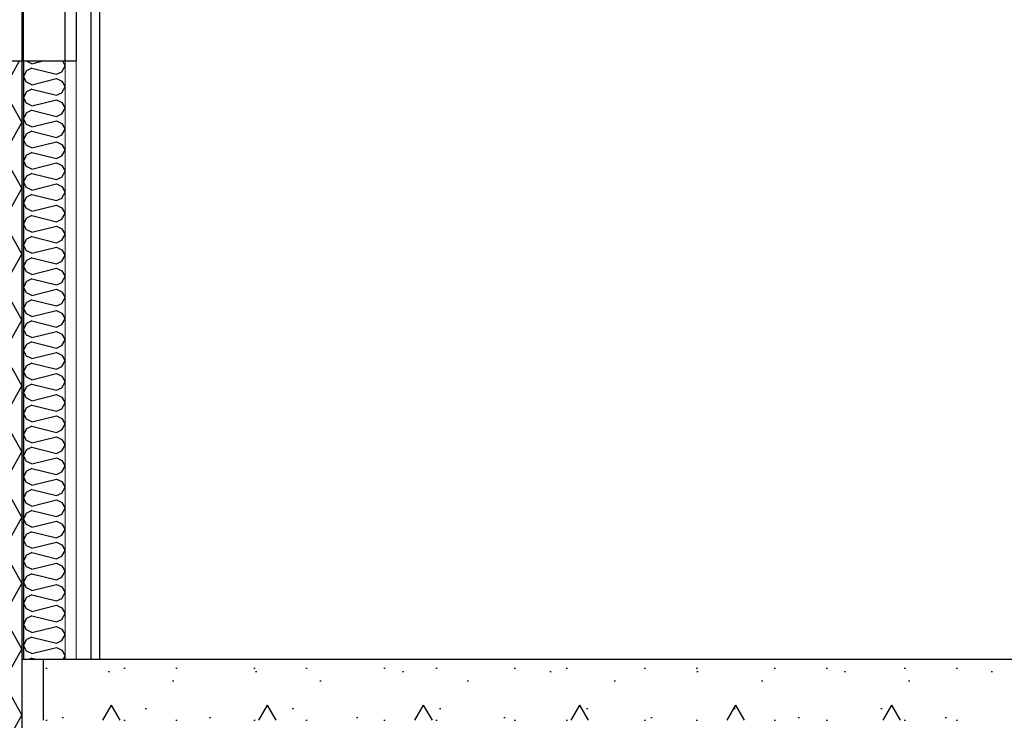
# Model space of a CAD drawing. Header units: millimetres. Extents: x -82116 to -59237, y -2070 to 13065.
# Tile 5 of 66: x -77671 to -76535, y 3750 to 4557. Entities that reach past the tile are written whole.
import ezdxf

# ---------------------------------------------------------------- set-up
doc = ezdxf.new("R2010")
doc.units = ezdxf.units.MM
doc.header["$LTSCALE"] = 0.5
doc.header["$MEASUREMENT"] = 0
doc.linetypes.add('PLINE', pattern=[0])
for name, color, linetype in [('0(Nye konstruksjoner)', 7, 'Continuous'), ('222- Søyler', 7, 'Continuous'), ('232- Ikke-bærende yttervegger', 7, 'Continuous'), ('232- Ikke-bærende yttervegger (Skravur)', 7, 'Continuous'), ('232- Ikke-bærende yttervegger (Skravur)(Nye konstruksjoner)', 7, 'Continuous'), ('232- Ikke-bærende yttervegger(Nye konstruksjoner)', 7, 'Continuous'), ('253- Oppforet gulv_ påstøp', 7, 'Continuous'), ('253- Oppforet gulv_ påstøp (Skravur)', 7, 'Continuous')]:
    doc.layers.add(name, color=color, linetype=linetype)
doc.layers.add('236- Innvendig kledning og overflate(Nye konstruksjoner)', color=7, linetype='Continuous', lineweight=0)

# ---------------------------------------------------------------- blocks, each defined once
blk = doc.blocks.new('*X5')
at = {"layer": '232- Ikke-bærende yttervegger (Skravur)', "linetype": 'PLINE'}
for p, q in [((-77679.7, 4494.1), (-77670.8, 4510)), ((-77808.4, 4497.6), (-77818.2, 4476.9)), ((-77788, 4506.8), (-77808.4, 4497.6)), ((-77788, 4506.8), (-77700, 4484.8)), ((-77700, 4484.8), (-77679.7, 4494.1)), ((-77808.4, 4456.1), (-77818.2, 4476.9)), ((-77788, 4446.9), (-77700, 4468.9)), ((-77700, 4468.9), (-77679.7, 4459.6)), ((-77788, 4446.9), (-77808.4, 4456.1)), ((-77679.7, 4459.6), (-77668.2, 4438.9)), ((-77788, 4430.9), (-77808.4, 4421.7)), ((-77788, 4430.9), (-77700, 4409)), ((-77679.7, 4418.2), (-77668.2, 4438.9)), ((-77808.4, 4421.7), (-77818.2, 4401)), ((-77700, 4409), (-77679.7, 4418.2)), ((-77808.4, 4380.3), (-77818.2, 4401)), ((-77788, 4371), (-77700, 4393)), ((-77700, 4393), (-77679.7, 4383.8)), ((-77679.7, 4383.8), (-77668.2, 4363)), ((-77788, 4371), (-77808.4, 4380.3)), ((-77679.7, 4342.3), (-77668.2, 4363)), ((-77788, 4355.1), (-77808.4, 4345.8)), ((-77788, 4355.1), (-77700, 4333.1)), ((-77808.4, 4345.8), (-77818.2, 4325.1)), ((-77700, 4333.1), (-77679.7, 4342.3)), ((-77808.4, 4304.4), (-77818.2, 4325.1)), ((-77788, 4295.1), (-77700, 4317.1)), ((-77700, 4317.1), (-77679.7, 4307.9)), ((-77788, 4295.1), (-77808.4, 4304.4)), ((-77679.7, 4307.9), (-77668.2, 4287.2)), ((-77679.7, 4266.4), (-77668.2, 4287.2)), ((-77808.4, 4269.9), (-77818.2, 4249.2)), ((-77788, 4279.2), (-77808.4, 4269.9)), ((-77788, 4279.2), (-77700, 4257.2)), ((-77700, 4257.2), (-77679.7, 4266.4)), ((-77808.4, 4228.5), (-77818.2, 4249.2)), ((-77788, 4219.3), (-77700, 4241.3)), ((-77700, 4241.3), (-77679.7, 4232)), ((-77788, 4219.3), (-77808.4, 4228.5)), ((-77679.7, 4232), (-77668.2, 4211.3)), ((-77788, 4203.3), (-77808.4, 4194.1)), ((-77788, 4203.3), (-77700, 4181.3)), ((-77679.7, 4190.6), (-77668.2, 4211.3)), ((-77808.4, 4194.1), (-77818.2, 4173.3)), ((-77700, 4181.3), (-77679.7, 4190.6)), ((-77808.4, 4152.6), (-77818.2, 4173.3)), ((-77788, 4143.4), (-77700, 4165.4)), ((-77700, 4165.4), (-77679.7, 4156.1)), ((-77679.7, 4156.1), (-77668.2, 4135.4)), ((-77788, 4143.4), (-77808.4, 4152.6)), ((-77679.7, 4114.7), (-77668.2, 4135.4)), ((-77788, 4127.4), (-77808.4, 4118.2)), ((-77788, 4127.4), (-77700, 4105.4)), ((-77808.4, 4118.2), (-77818.2, 4097.5)), ((-77700, 4105.4), (-77679.7, 4114.7)), ((-77808.4, 4076.7), (-77818.2, 4097.5)), ((-77788, 4067.5), (-77700, 4089.5)), ((-77700, 4089.5), (-77679.7, 4080.2)), ((-77788, 4067.5), (-77808.4, 4076.7)), ((-77679.7, 4080.2), (-77668.2, 4059.5)), ((-77679.7, 4038.8), (-77668.2, 4059.5)), ((-77808.4, 4042.3), (-77818.2, 4021.6)), ((-77788, 4051.6), (-77808.4, 4042.3)), ((-77788, 4051.6), (-77700, 4029.6)), ((-77700, 4029.6), (-77679.7, 4038.8)), ((-77808.4, 4000.9), (-77818.2, 4021.6)), ((-77788, 3991.6), (-77700, 4013.6)), ((-77700, 4013.6), (-77679.7, 4004.4)), ((-77788, 3991.6), (-77808.4, 4000.9)), ((-77679.7, 4004.4), (-77668.2, 3983.6)), ((-77788, 3975.7), (-77808.4, 3966.4)), ((-77788, 3975.7), (-77700, 3953.7)), ((-77679.7, 3962.9), (-77668.2, 3983.6)), ((-77808.4, 3966.4), (-77818.2, 3945.7)), ((-77700, 3953.7), (-77679.7, 3962.9)), ((-77808.4, 3925), (-77818.2, 3945.7)), ((-77788, 3915.7), (-77700, 3937.7)), ((-77700, 3937.7), (-77679.7, 3928.5)), ((-77679.7, 3928.5), (-77668.2, 3907.8)), ((-77788, 3915.7), (-77808.4, 3925)), ((-77679.7, 3887), (-77668.2, 3907.8)), ((-77788, 3899.8), (-77808.4, 3890.5)), ((-77788, 3899.8), (-77700, 3877.8)), ((-77808.4, 3890.5), (-77818.2, 3869.8)), ((-77700, 3877.8), (-77679.7, 3887)), ((-77808.4, 3849.1), (-77818.2, 3869.8)), ((-77788, 3839.9), (-77700, 3861.9)), ((-77700, 3861.9), (-77679.7, 3852.6)), ((-77788, 3839.9), (-77808.4, 3849.1)), ((-77679.7, 3852.6), (-77668.2, 3831.9)), ((-77679.7, 3811.2), (-77668.2, 3831.9)), ((-77788, 3823.9), (-77808.4, 3814.7)), ((-77788, 3823.9), (-77700, 3801.9)), ((-77808.4, 3814.7), (-77818.2, 3793.9)), ((-77700, 3801.9), (-77679.7, 3811.2)), ((-77808.4, 3773.2), (-77818.2, 3793.9)), ((-77788, 3764), (-77700, 3786)), ((-77700, 3786), (-77679.7, 3776.7)), ((-77788, 3764), (-77808.4, 3773.2)), ((-77679.7, 3776.7), (-77668.2, 3756)), ((-77788, 3748), (-77808.4, 3738.8)), ((-77788, 3748), (-77700, 3726)), ((-77679.7, 3735.3), (-77668.2, 3756)), ((-77808.4, 3738.8), (-77818.2, 3718.1)), ((-77700, 3726), (-77679.7, 3735.3)), ((-77808.4, 3697.3), (-77818.2, 3718.1)), ((-77788, 3688.1), (-77700, 3710.1)), ((-77700, 3710.1), (-77679.7, 3700.9)), ((-77788, 3688.1), (-77808.4, 3697.3)), ((-77679.7, 3700.9), (-77668.2, 3680.1)), ((-77679.7, 3659.4), (-77668.2, 3680.1)), ((-77788, 3672.2), (-77808.4, 3662.9)), ((-77788, 3672.2), (-77700, 3650.2)), ((-77808.4, 3662.9), (-77814.5, 3650)), ((-77700, 3650.2), (-77679.7, 3659.4))]:
    blk.add_line(p, q, dxfattribs=at)
blk = doc.blocks.new('*X12')
at = {"layer": '232- Ikke-bærende yttervegger (Skravur)(Nye konstruksjoner)', "linetype": 'PLINE'}
for p, q in [((-77663, 4509.7), (-77663.2, 4510)), ((-77656.5, 4506.7), (-77663, 4509.7)), ((-77656.5, 4506.7), (-77643.4, 4510)), ((-77621.4, 4510), (-77618.2, 4504.2)), ((-77663, 4498.7), (-77666.2, 4492)), ((-77656.5, 4501.6), (-77663, 4498.7)), ((-77656.5, 4501.6), (-77628.4, 4494.6)), ((-77628.4, 4494.6), (-77621.9, 4497.5)), ((-77621.9, 4497.5), (-77618.2, 4504.2)), ((-77663, 4485.4), (-77666.2, 4492)), ((-77656.5, 4482.4), (-77663, 4485.4)), ((-77656.5, 4482.4), (-77628.4, 4489.5)), ((-77628.4, 4489.5), (-77621.9, 4486.5)), ((-77621.9, 4486.5), (-77618.2, 4479.9)), ((-77663, 4474.4), (-77666.2, 4467.8)), ((-77656.5, 4477.3), (-77663, 4474.4)), ((-77656.5, 4477.3), (-77628.4, 4470.3)), ((-77621.9, 4473.3), (-77618.2, 4479.9)), ((-77663, 4461.1), (-77666.2, 4467.8)), ((-77656.5, 4458.2), (-77628.4, 4465.2)), ((-77628.4, 4470.3), (-77621.9, 4473.3)), ((-77628.4, 4465.2), (-77621.9, 4462.2)), ((-77621.9, 4462.2), (-77618.2, 4455.6)), ((-77656.5, 4458.2), (-77663, 4461.1)), ((-77656.5, 4453.1), (-77663, 4450.1)), ((-77656.5, 4453.1), (-77628.4, 4446)), ((-77621.9, 4449), (-77618.2, 4455.6)), ((-77663, 4450.1), (-77666.2, 4443.5)), ((-77663, 4436.8), (-77666.2, 4443.5)), ((-77656.5, 4433.9), (-77628.4, 4440.9)), ((-77628.4, 4446), (-77621.9, 4449)), ((-77628.4, 4440.9), (-77621.9, 4438)), ((-77656.5, 4433.9), (-77663, 4436.8)), ((-77656.5, 4428.8), (-77663, 4425.8)), ((-77656.5, 4428.8), (-77628.4, 4421.7)), ((-77621.9, 4438), (-77618.2, 4431.3)), ((-77621.9, 4424.7), (-77618.2, 4431.3)), ((-77663, 4425.8), (-77666.2, 4419.2)), ((-77663, 4412.6), (-77666.2, 4419.2)), ((-77628.4, 4421.7), (-77621.9, 4424.7)), ((-77656.5, 4409.6), (-77663, 4412.6)), ((-77656.5, 4409.6), (-77628.4, 4416.6)), ((-77628.4, 4416.6), (-77621.9, 4413.7)), ((-77621.9, 4413.7), (-77618.2, 4407.1)), ((-77621.9, 4400.4), (-77618.2, 4407.1)), ((-77663, 4401.5), (-77666.2, 4394.9)), ((-77663, 4388.3), (-77666.2, 4394.9)), ((-77656.5, 4404.5), (-77663, 4401.5)), ((-77656.5, 4404.5), (-77628.4, 4397.5)), ((-77628.4, 4397.5), (-77621.9, 4400.4)), ((-77656.5, 4385.3), (-77663, 4388.3)), ((-77656.5, 4385.3), (-77628.4, 4392.4)), ((-77628.4, 4392.4), (-77621.9, 4389.4)), ((-77621.9, 4389.4), (-77618.2, 4382.8)), ((-77621.9, 4376.1), (-77618.2, 4382.8)), ((-77663, 4377.3), (-77666.2, 4370.6)), ((-77656.5, 4380.2), (-77663, 4377.3)), ((-77656.5, 4380.2), (-77628.4, 4373.2)), ((-77628.4, 4373.2), (-77621.9, 4376.1)), ((-77663, 4364), (-77666.2, 4370.6)), ((-77656.5, 4361), (-77663, 4364)), ((-77656.5, 4361), (-77628.4, 4368.1)), ((-77628.4, 4368.1), (-77621.9, 4365.1)), ((-77621.9, 4365.1), (-77618.2, 4358.5)), ((-77663, 4353), (-77666.2, 4346.3)), ((-77656.5, 4355.9), (-77663, 4353)), ((-77656.5, 4355.9), (-77628.4, 4348.9)), ((-77628.4, 4348.9), (-77621.9, 4351.9)), ((-77621.9, 4351.9), (-77618.2, 4358.5)), ((-77663, 4339.7), (-77666.2, 4346.3)), ((-77656.5, 4336.8), (-77663, 4339.7)), ((-77656.5, 4336.8), (-77628.4, 4343.8)), ((-77628.4, 4343.8), (-77621.9, 4340.8)), ((-77621.9, 4340.8), (-77618.2, 4334.2)), ((-77663, 4328.7), (-77666.2, 4322.1)), ((-77656.5, 4331.7), (-77663, 4328.7)), ((-77656.5, 4331.7), (-77628.4, 4324.6)), ((-77628.4, 4324.6), (-77621.9, 4327.6)), ((-77621.9, 4327.6), (-77618.2, 4334.2)), ((-77663, 4315.4), (-77666.2, 4322.1)), ((-77656.5, 4312.5), (-77663, 4315.4)), ((-77656.5, 4312.5), (-77628.4, 4319.5)), ((-77628.4, 4319.5), (-77621.9, 4316.6)), ((-77621.9, 4316.6), (-77618.2, 4309.9)), ((-77663, 4304.4), (-77666.2, 4297.8)), ((-77656.5, 4307.4), (-77663, 4304.4)), ((-77656.5, 4307.4), (-77628.4, 4300.3)), ((-77628.4, 4300.3), (-77621.9, 4303.3)), ((-77621.9, 4303.3), (-77618.2, 4309.9)), ((-77663, 4291.2), (-77666.2, 4297.8)), ((-77656.5, 4288.2), (-77628.4, 4295.2)), ((-77628.4, 4295.2), (-77621.9, 4292.3)), ((-77621.9, 4292.3), (-77618.2, 4285.6)), ((-77656.5, 4288.2), (-77663, 4291.2)), ((-77656.5, 4283.1), (-77663, 4280.1)), ((-77656.5, 4283.1), (-77628.4, 4276.1)), ((-77621.9, 4279), (-77618.2, 4285.6)), ((-77663, 4280.1), (-77666.2, 4273.5)), ((-77663, 4266.9), (-77666.2, 4273.5)), ((-77656.5, 4263.9), (-77628.4, 4271)), ((-77628.4, 4276.1), (-77621.9, 4279)), ((-77628.4, 4271), (-77621.9, 4268)), ((-77656.5, 4263.9), (-77663, 4266.9)), ((-77656.5, 4258.8), (-77663, 4255.9)), ((-77656.5, 4258.8), (-77628.4, 4251.8)), ((-77621.9, 4268), (-77618.2, 4261.4)), ((-77621.9, 4254.7), (-77618.2, 4261.4)), ((-77663, 4255.9), (-77666.2, 4249.2)), ((-77663, 4242.6), (-77666.2, 4249.2)), ((-77656.5, 4239.6), (-77628.4, 4246.7)), ((-77628.4, 4251.8), (-77621.9, 4254.7)), ((-77628.4, 4246.7), (-77621.9, 4243.7)), ((-77656.5, 4239.6), (-77663, 4242.6)), ((-77621.9, 4243.7), (-77618.2, 4237.1)), ((-77621.9, 4230.5), (-77618.2, 4237.1)), ((-77663, 4231.6), (-77666.2, 4224.9)), ((-77663, 4218.3), (-77666.2, 4224.9)), ((-77656.5, 4234.5), (-77663, 4231.6)), ((-77656.5, 4234.5), (-77628.4, 4227.5)), ((-77628.4, 4227.5), (-77621.9, 4230.5)), ((-77656.5, 4215.4), (-77663, 4218.3)), ((-77656.5, 4215.4), (-77628.4, 4222.4)), ((-77628.4, 4222.4), (-77621.9, 4219.4)), ((-77621.9, 4219.4), (-77618.2, 4212.8)), ((-77621.9, 4206.2), (-77618.2, 4212.8)), ((-77663, 4207.3), (-77666.2, 4200.7)), ((-77656.5, 4210.3), (-77663, 4207.3)), ((-77656.5, 4210.3), (-77628.4, 4203.2)), ((-77628.4, 4203.2), (-77621.9, 4206.2)), ((-77663, 4194), (-77666.2, 4200.7)), ((-77656.5, 4191.1), (-77663, 4194)), ((-77656.5, 4191.1), (-77628.4, 4198.1)), ((-77628.4, 4198.1), (-77621.9, 4195.2)), ((-77621.9, 4195.2), (-77618.2, 4188.5)), ((-77663, 4183), (-77666.2, 4176.4)), ((-77656.5, 4186), (-77663, 4183)), ((-77656.5, 4186), (-77628.4, 4178.9)), ((-77628.4, 4178.9), (-77621.9, 4181.9)), ((-77621.9, 4181.9), (-77618.2, 4188.5)), ((-77663, 4169.7), (-77666.2, 4176.4)), ((-77656.5, 4166.8), (-77663, 4169.7)), ((-77656.5, 4166.8), (-77628.4, 4173.8)), ((-77628.4, 4173.8), (-77621.9, 4170.9)), ((-77621.9, 4170.9), (-77618.2, 4164.2)), ((-77663, 4158.7), (-77666.2, 4152.1)), ((-77656.5, 4161.7), (-77663, 4158.7)), ((-77656.5, 4161.7), (-77628.4, 4154.6)), ((-77628.4, 4154.6), (-77621.9, 4157.6)), ((-77621.9, 4157.6), (-77618.2, 4164.2)), ((-77663, 4145.5), (-77666.2, 4152.1)), ((-77656.5, 4142.5), (-77663, 4145.5)), ((-77656.5, 4142.5), (-77628.4, 4149.5)), ((-77628.4, 4149.5), (-77621.9, 4146.6)), ((-77621.9, 4146.6), (-77618.2, 4140)), ((-77663, 4134.4), (-77666.2, 4127.8)), ((-77656.5, 4137.4), (-77663, 4134.4)), ((-77656.5, 4137.4), (-77628.4, 4130.4)), ((-77628.4, 4130.4), (-77621.9, 4133.3)), ((-77621.9, 4133.3), (-77618.2, 4140)), ((-77663, 4121.2), (-77666.2, 4127.8)), ((-77656.5, 4118.2), (-77628.4, 4125.3)), ((-77628.4, 4125.3), (-77621.9, 4122.3)), ((-77621.9, 4122.3), (-77618.2, 4115.7)), ((-77663, 4110.2), (-77666.2, 4103.5)), ((-77656.5, 4118.2), (-77663, 4121.2)), ((-77656.5, 4113.1), (-77663, 4110.2)), ((-77656.5, 4113.1), (-77628.4, 4106.1)), ((-77621.9, 4109), (-77618.2, 4115.7)), ((-77663, 4096.9), (-77666.2, 4103.5)), ((-77656.5, 4093.9), (-77628.4, 4101)), ((-77628.4, 4106.1), (-77621.9, 4109)), ((-77628.4, 4101), (-77621.9, 4098)), ((-77656.5, 4093.9), (-77663, 4096.9)), ((-77656.5, 4088.8), (-77663, 4085.9)), ((-77656.5, 4088.8), (-77628.4, 4081.8)), ((-77621.9, 4098), (-77618.2, 4091.4)), ((-77621.9, 4084.8), (-77618.2, 4091.4)), ((-77663, 4085.9), (-77666.2, 4079.3)), ((-77663, 4072.6), (-77666.2, 4079.3)), ((-77656.5, 4069.7), (-77628.4, 4076.7)), ((-77628.4, 4081.8), (-77621.9, 4084.8)), ((-77628.4, 4076.7), (-77621.9, 4073.7)), ((-77656.5, 4069.7), (-77663, 4072.6)), ((-77621.9, 4073.7), (-77618.2, 4067.1)), ((-77621.9, 4060.5), (-77618.2, 4067.1)), ((-77663, 4061.6), (-77666.2, 4055)), ((-77663, 4048.3), (-77666.2, 4055)), ((-77656.5, 4064.6), (-77663, 4061.6)), ((-77656.5, 4064.6), (-77628.4, 4057.5)), ((-77628.4, 4057.5), (-77621.9, 4060.5)), ((-77656.5, 4045.4), (-77663, 4048.3)), ((-77656.5, 4045.4), (-77628.4, 4052.4)), ((-77628.4, 4052.4), (-77621.9, 4049.5)), ((-77621.9, 4049.5), (-77618.2, 4042.8)), ((-77621.9, 4036.2), (-77618.2, 4042.8)), ((-77663, 4037.3), (-77666.2, 4030.7)), ((-77663, 4024.1), (-77666.2, 4030.7)), ((-77656.5, 4040.3), (-77663, 4037.3)), ((-77656.5, 4040.3), (-77628.4, 4033.2)), ((-77628.4, 4033.2), (-77621.9, 4036.2)), ((-77656.5, 4021.1), (-77663, 4024.1)), ((-77656.5, 4021.1), (-77628.4, 4028.1)), ((-77628.4, 4028.1), (-77621.9, 4025.2)), ((-77621.9, 4025.2), (-77618.2, 4018.6)), ((-77663, 4013), (-77666.2, 4006.4)), ((-77656.5, 4016), (-77663, 4013)), ((-77656.5, 4016), (-77628.4, 4009)), ((-77628.4, 4009), (-77621.9, 4011.9)), ((-77621.9, 4011.9), (-77618.2, 4018.6)), ((-77663, 3999.8), (-77666.2, 4006.4)), ((-77656.5, 3996.8), (-77663, 3999.8)), ((-77656.5, 3996.8), (-77628.4, 4003.9)), ((-77628.4, 4003.9), (-77621.9, 4000.9)), ((-77621.9, 4000.9), (-77618.2, 3994.3)), ((-77663, 3988.8), (-77666.2, 3982.1)), ((-77656.5, 3991.7), (-77663, 3988.8)), ((-77656.5, 3991.7), (-77628.4, 3984.7)), ((-77628.4, 3984.7), (-77621.9, 3987.6)), ((-77621.9, 3987.6), (-77618.2, 3994.3)), ((-77663, 3975.5), (-77666.2, 3982.1)), ((-77656.5, 3972.5), (-77663, 3975.5)), ((-77656.5, 3972.5), (-77628.4, 3979.6)), ((-77628.4, 3979.6), (-77621.9, 3976.6)), ((-77621.9, 3976.6), (-77618.2, 3970)), ((-77663, 3964.5), (-77666.2, 3957.8)), ((-77656.5, 3967.4), (-77663, 3964.5)), ((-77656.5, 3967.4), (-77628.4, 3960.4)), ((-77628.4, 3960.4), (-77621.9, 3963.4)), ((-77621.9, 3963.4), (-77618.2, 3970)), ((-77663, 3951.2), (-77666.2, 3957.8)), ((-77656.5, 3948.3), (-77663, 3951.2)), ((-77656.5, 3948.3), (-77628.4, 3955.3)), ((-77628.4, 3955.3), (-77621.9, 3952.3)), ((-77621.9, 3952.3), (-77618.2, 3945.7)), ((-77663, 3940.2), (-77666.2, 3933.6)), ((-77656.5, 3943.2), (-77663, 3940.2)), ((-77656.5, 3943.2), (-77628.4, 3936.1)), ((-77621.9, 3939.1), (-77618.2, 3945.7)), ((-77663, 3926.9), (-77666.2, 3933.6)), ((-77656.5, 3924), (-77628.4, 3931)), ((-77628.4, 3936.1), (-77621.9, 3939.1)), ((-77628.4, 3931), (-77621.9, 3928.1)), ((-77656.5, 3924), (-77663, 3926.9)), ((-77656.5, 3918.9), (-77663, 3915.9)), ((-77656.5, 3918.9), (-77628.4, 3911.8)), ((-77621.9, 3928.1), (-77618.2, 3921.4)), ((-77621.9, 3914.8), (-77618.2, 3921.4)), ((-77663, 3915.9), (-77666.2, 3909.3)), ((-77663, 3902.7), (-77666.2, 3909.3)), ((-77656.5, 3899.7), (-77628.4, 3906.7)), ((-77628.4, 3911.8), (-77621.9, 3914.8)), ((-77628.4, 3906.7), (-77621.9, 3903.8)), ((-77656.5, 3899.7), (-77663, 3902.7)), ((-77656.5, 3894.6), (-77663, 3891.6)), ((-77656.5, 3894.6), (-77628.4, 3887.6)), ((-77621.9, 3903.8), (-77618.2, 3897.1)), ((-77621.9, 3890.5), (-77618.2, 3897.1)), ((-77663, 3891.6), (-77666.2, 3885)), ((-77663, 3878.4), (-77666.2, 3885)), ((-77628.4, 3887.6), (-77621.9, 3890.5)), ((-77656.5, 3875.4), (-77663, 3878.4)), ((-77656.5, 3875.4), (-77628.4, 3882.5)), ((-77628.4, 3882.5), (-77621.9, 3879.5)), ((-77621.9, 3879.5), (-77618.2, 3872.9)), ((-77621.9, 3866.2), (-77618.2, 3872.9)), ((-77663, 3867.4), (-77666.2, 3860.7)), ((-77663, 3854.1), (-77666.2, 3860.7)), ((-77656.5, 3870.3), (-77663, 3867.4)), ((-77656.5, 3870.3), (-77628.4, 3863.3)), ((-77628.4, 3863.3), (-77621.9, 3866.2)), ((-77656.5, 3851.1), (-77663, 3854.1)), ((-77656.5, 3851.1), (-77628.4, 3858.2)), ((-77628.4, 3858.2), (-77621.9, 3855.2)), ((-77621.9, 3855.2), (-77618.2, 3848.6)), ((-77663, 3843.1), (-77666.2, 3836.4)), ((-77656.5, 3846), (-77663, 3843.1)), ((-77656.5, 3846), (-77628.4, 3839)), ((-77628.4, 3839), (-77621.9, 3842)), ((-77621.9, 3842), (-77618.2, 3848.6)), ((-77663, 3829.8), (-77666.2, 3836.4)), ((-77656.5, 3826.9), (-77663, 3829.8)), ((-77656.5, 3826.9), (-77628.4, 3833.9)), ((-77628.4, 3833.9), (-77621.9, 3830.9)), ((-77621.9, 3830.9), (-77618.2, 3824.3)), ((-77656.5, 3821.7), (-77660.4, 3820)), ((-77656.5, 3821.7), (-77649.5, 3820)), ((-77620.6, 3820), (-77618.2, 3824.3))]:
    blk.add_line(p, q, dxfattribs=at)

msp = doc.modelspace()

# ---------------------------------------------------------------- hatches: boundary and pattern name
at = {"layer": '232- Ikke-bærende yttervegger (Skravur)(Nye konstruksjoner)', "linetype": 'Continuous'}
msp.add_hatch(color=256, dxfattribs=at).paths.add_polyline_path([(-77668.2, 3820), (-77666.2, 3820), (-77666.2, 4510), (-77668.2, 4510)])
h = msp.add_hatch(dxfattribs=at)
h.set_pattern_fill('Gips', color=256, style=0, pattern_type=2)
h.set_pattern_definition([(270, (0, 0), (86.60254, 0), [0, -50]), (270, (43.3, -25), (86.60254, 0), [0, -50])])
h.paths.add_polyline_path([(-77618.2, 4510), (-77618.2, 3820), (-77605.7, 3820), (-77605.7, 4510)])
at = {"layer": '253- Oppforet gulv_ påstøp (Skravur)', "linetype": 'Continuous'}
h = msp.add_hatch(dxfattribs=at)
h.set_pattern_fill('Betong_strukturell', color=256, style=0, pattern_type=2)
h.set_pattern_definition([(0, (0, 0), (0, 311.7692), [30, -150]), (0, (90, 155.9), (0, 311.7692), [30, -150]), (60, (0, 0), (-270, 155.8846), [30, -150]), (60, (180, 0), (-270, 155.8846), [30, -150]), (120, (30, 0), (270, 155.8846), [30, -150]), (120, (210, 0), (270, 155.8846), [30, -150]), (0, (0, 30), (0, 60.000002), [0, -60, 0, -90.000004]), (45, (30, 30), (-42.42641, 42.42641), [0, -45, 0, -75.000003])])
h.paths.add_polyline_path([(-77643.7, 3750), (-74783.2, 3750), (-74783.2, 3820), (-77643.7, 3820)])

# ---------------------------------------------------------------- linework, layer by layer
at = {"layer": '0(Nye konstruksjoner)', "linetype": 'PLINE'}
for p, q in [((-77666.2, 4510), (-77666.2, 5930)), ((-77618.2, 4510), (-77618.2, 5930)), ((-77605.7, 5930), (-77605.7, 4510)), ((-77668.2, 4620), (-77668.2, 4510))]:
    msp.add_line(p, q, dxfattribs=at)
at = {"layer": '0(Nye konstruksjoner)', "linetype": 'PLINE', "flags": 128}
for points in [[(-77818.2, 4510), (-77785.2, 4510), (-77668.2, 4510)], [(-77668.2, 4510), (-77666.2, 4510), (-77618.2, 4510), (-77605.7, 4510)]]:
    msp.add_lwpolyline(points, dxfattribs=at)
at = {"layer": '222- Søyler', "linetype": 'PLINE'}
for p, q in [((-77588.2, 3820), (-77588.2, 6411.1)), ((-77578.2, 3820), (-77578.2, 6411.5))]:
    msp.add_line(p, q, dxfattribs=at)
at = {"layer": '232- Ikke-bærende yttervegger', "linetype": 'PLINE'}
for p, q in [((-77668.2, 4510), (-77668.2, 3820)), ((-77668.2, 3820), (-77668.2, 3650))]:
    msp.add_line(p, q, dxfattribs=at)
at = {"layer": '232- Ikke-bærende yttervegger(Nye konstruksjoner)', "linetype": 'PLINE'}
msp.add_line((-77666.2, 4510), (-77666.2, 3820), dxfattribs=at)
at = {"layer": '232- Ikke-bærende yttervegger(Nye konstruksjoner)', "linetype": 'PLINE', "flags": 128}
msp.add_lwpolyline([(-77643.7, 3820), (-77666.2, 3820), (-77668.2, 3820)], dxfattribs=at)
at = {"layer": '236- Innvendig kledning og overflate(Nye konstruksjoner)', "linetype": 'PLINE'}
for p, q in [((-77618.2, 4510), (-77618.2, 3820)), ((-77605.7, 4510), (-77605.7, 3820))]:
    msp.add_line(p, q, dxfattribs=at)
at = {"layer": '253- Oppforet gulv_ påstøp', "linetype": 'PLINE'}
for p, q in [((-77643.7, 3820), (-77643.7, 3750)), ((-74783.2, 3820), (-77605.7, 3820))]:
    msp.add_line(p, q, dxfattribs=at)
at = {"layer": '253- Oppforet gulv_ påstøp', "linetype": 'PLINE', "flags": 128}
msp.add_lwpolyline([(-77605.7, 3820), (-77618.2, 3820), (-77643.7, 3820)], dxfattribs=at)

# ---------------------------------------------------------------- block references
at = {"layer": '232- Ikke-bærende yttervegger'}
msp.add_blockref('*X5', (0, 0), dxfattribs=at)
at = {"layer": '232- Ikke-bærende yttervegger(Nye konstruksjoner)'}
msp.add_blockref('*X12', (0, 0), dxfattribs=at)

doc.saveas('drawing.dxf')
